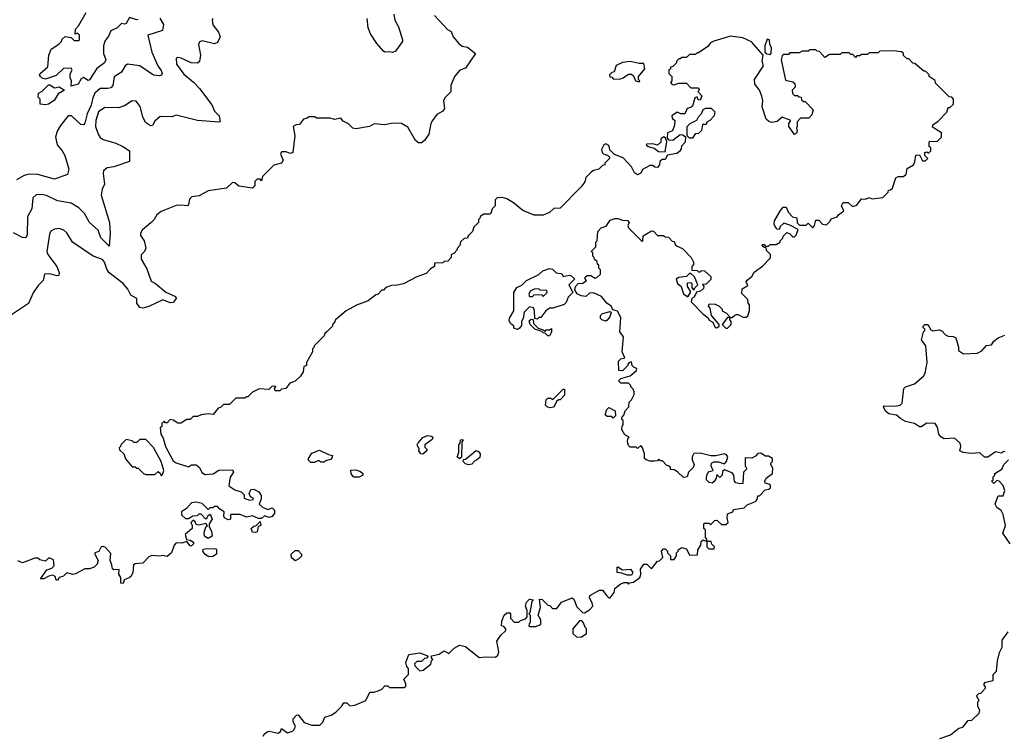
# Model space of a CAD drawing. Extents: x 2348354 to 2479840, y 460476 to 613653.
# Tile 17 of 256: x 2399446 to 2405913, y 477846 to 482548. Entities that reach past the tile are written whole.
import ezdxf

# ---------------------------------------------------------------- set-up
doc = ezdxf.new("R2010")
doc.units = 0

msp = doc.modelspace()

# ---------------------------------------------------------------- linework, layer by layer
at = {"layer": '0CON05XD'}
for points in [[(2402170, 482575), (2402255, 482483.3), (2402279.3, 482469.3), (2402292.5, 482435), (2402330.7, 482390.7), (2402353, 482373), (2402387, 482367), (2402440, 482325), (2402375, 482230), (2402337.5, 482215), (2402302.5, 482175), (2402277.5, 482115), (2402277, 482073), (2402237.5, 482035), (2402230, 482015), (2402235.9, 481964.1), (2402225, 481946.7), (2402186.7, 481925), (2402156.7, 481885), (2402146.7, 481865), (2402133.3, 481795), (2402105, 481753.3), (2402085, 481737.5), (2402065, 481737.5), (2402046.7, 481755), (2401995, 481842.5), (2401955, 481866.7), (2401897, 481867), (2401845, 481857.5), (2401775, 481862.5), (2401743.3, 481846.7), (2401655, 481831.4), (2401633.3, 481835), (2401605, 481862.5), (2401570.7, 481880.7), (2401555, 481900), (2401515, 481892.5), (2401485, 481900), (2401395, 481900), (2401385, 481910), (2401345, 481910), (2401335, 481900), (2401310, 481895), (2401285, 481860), (2401263, 481857), (2401242.5, 481845), (2401252.5, 481785), (2401240, 481675), (2401225, 481667.5), (2401195, 481680), (2401165, 481680), (2401160, 481665), (2401177.5, 481625), (2401166.1, 481603.9), (2401115, 481592.5), (2401041.7, 481518.3), (2401035, 481490), (2401025, 481500), (2401005, 481500), (2400990, 481485), (2400990, 481455), (2400975, 481440), (2400885, 481453.3), (2400860, 481475), (2400845, 481477.5), (2400805, 481440), (2400685, 481423.3), (2400625, 481390), (2400576, 481384), (2400562.5, 481367.5), (2400555.8, 481334.2), (2400547.5, 481325), (2400505, 481330), (2400473.6, 481326.4), (2400375, 481286.7), (2400347.5, 481265), (2400330, 481235), (2400307.7, 481212.3), (2400250, 481165), (2400240, 481145), (2400240.7, 481130.7), (2400263.9, 481093.9), (2400274.1, 481045.9), (2400266.2, 481025), (2400245, 481002.5), (2400244.4, 480974.4), (2400281.7, 480911.7), (2400310.5, 480830.5), (2400337.5, 480815), (2400406.4, 480756.4), (2400470, 480730), (2400473.3, 480715), (2400455, 480690), (2400435, 480686.7), (2400387, 480707), (2400295, 480662.5), (2400255, 480652.5), (2400235, 480657.5), (2400216.7, 480685), (2400216.1, 480716.1), (2400176.8, 480736.8), (2400157.2, 480777.2), (2400125, 480813.8), (2400033.6, 480883.6), (2400018, 480908), (2400004.3, 480955), (2399991.3, 480971.3), (2399930, 480995), (2399793.3, 481085), (2399755, 481146.7), (2399735.7, 481165.7), (2399705, 481176), (2399675, 481171.2), (2399651.7, 481158.3), (2399641.4, 481138.6), (2399625.5, 481024.5), (2399631.5, 481005), (2399689.4, 480925), (2399706.1, 480883.9), (2399703.3, 480866.7), (2399690, 480865), (2399645, 480878.6), (2399610, 480875), (2399600, 480835), (2399567.7, 480802.3), (2399535, 480753.3), (2399505, 480683.3), (2399386.7, 480605)], [(2400715, 482556.2), (2400711.4, 482545), (2400714.5, 482514.5), (2400752, 482465), (2400763.8, 482435), (2400745, 482397.5), (2400725, 482388.8), (2400645, 482408.8), (2400627, 482403), (2400621.2, 482385), (2400633.3, 482315), (2400626.4, 482273.6), (2400615, 482262.5), (2400573.6, 482263.6), (2400505.9, 482295.9), (2400485, 482300), (2400473.3, 482295), (2400476.7, 482255), (2400525, 482190), (2400587.7, 482137.7), (2400626.7, 482095), (2400707.3, 481987.3), (2400726.4, 481946.4), (2400755.5, 481915.5), (2400762.5, 481877.5), (2400755, 481873.8), (2400615, 481886.2), (2400475, 481920), (2400445, 481910), (2400368.3, 481911.7), (2400335, 481880), (2400318.3, 481851.7), (2400305, 481850), (2400273, 481873), (2400255, 481910), (2400237.7, 481977.7), (2400211.7, 482011.7), (2400185, 482013.8), (2400135, 481982), (2400095, 481968.6), (2400005, 481970), (2399965, 481941.2), (2399945.6, 481885), (2399943.3, 481845), (2399961.1, 481795), (2399974.6, 481774.6), (2399995, 481761.4), (2400077.3, 481737.3), (2400124.2, 481714.2), (2400166.7, 481685), (2400167.5, 481615), (2400065, 481580), (2400020, 481575), (2399997.5, 481555), (2399993.9, 481536.1), (2400003, 481467), (2399987.5, 481435), (2399981.2, 481395), (2400035.7, 481214.3), (2400041.4, 481145), (2400035, 481060), (2399980, 481115), (2399962.5, 481165), (2399904.1, 481214.1), (2399872.2, 481275), (2399835, 481311.9), (2399785, 481341.9), (2399695, 481357.5), (2399622.1, 481392.1), (2399590.8, 481399.2), (2399555, 481397.5), (2399532.4, 481377.6), (2399525.5, 481305), (2399498.7, 481251.3), (2399495.8, 481135), (2399487.5, 481115), (2399465, 481117.5), (2399405, 481147.8)], [(2400367.8, 482557.8), (2400390.8, 482515), (2400384.1, 482475.9), (2400287.5, 482445), (2400314.5, 482335), (2400353.8, 482243.8), (2400375.7, 482214.3), (2400381.9, 482195), (2400377, 482183), (2400365, 482178.6), (2400325, 482182.9), (2400235, 482245.5), (2400155, 482255.7), (2400139.2, 482245), (2400115, 482202), (2400067, 482173), (2400058.9, 482115), (2400045, 482100), (2400025, 482095.4), (2399975.3, 482094.7), (2399940, 482065), (2399926.4, 482035), (2399916.6, 481985), (2399890.5, 481929.5), (2399875, 481867.5), (2399865, 481856), (2399848.3, 481858.3), (2399787, 481917), (2399765, 481916), (2399715, 481852.9), (2399693.5, 481815), (2399682.5, 481775), (2399692, 481725), (2399725.8, 481685), (2399742.5, 481655), (2399770, 481565), (2399759.5, 481530.5), (2399675, 481500), (2399565, 481530.8), (2399508.3, 481531.7), (2399475, 481524), (2399424.6, 481495.4)], [(2400225, 482550), (2400215, 482546.7), (2400168.3, 482561.7), (2400145, 482522.5), (2400135, 482517.5), (2400115, 482523.3), (2400085.6, 482494.4), (2400044, 482475), (2400029.7, 482440.3), (2400005, 482406.7), (2399996.2, 482375), (2399996.2, 482325), (2400012.5, 482285), (2400002.5, 482265), (2399953.1, 482226.9), (2399905, 482153.3), (2399895, 482147.5), (2399865, 482167.5), (2399850.7, 482159.3), (2399830, 482125), (2399785, 482110), (2399786.7, 482145), (2399777.5, 482165), (2399778.3, 482191.7), (2399790, 482215), (2399785, 482230), (2399733, 482227), (2399685, 482180), (2399615, 482157.5), (2399595, 482162.5), (2399583.6, 482173.6), (2399577.5, 482185), (2399580, 482195), (2399631.7, 482238.3), (2399637.5, 482315), (2399652.5, 482355), (2399703, 482387), (2399720, 482405), (2399725, 482420), (2399745, 482437.5), (2399785, 482430), (2399805, 482410), (2399835, 482410), (2399840, 482415), (2399840, 482445), (2399825, 482460), (2399811.7, 482451.7), (2399812.5, 482485), (2399833.6, 482506.4), (2399883.3, 482595)], [(2401902.9, 482585), (2401909.2, 482545), (2401935, 482500), (2401961.2, 482415), (2401960, 482405), (2401915, 482340), (2401895, 482331.2), (2401875, 482336.7), (2401845, 482333.3), (2401835, 482340), (2401792.1, 482392.1), (2401751.4, 482455), (2401735.7, 482495), (2401728.6, 482555)], [(2405425, 481750), (2405471.7, 481748.3), (2405500, 481775), (2405500, 481805), (2405441.7, 481841.7), (2405443, 481857), (2405478.3, 481881.7), (2405535, 481940), (2405545, 481970), (2405555, 481970), (2405578.3, 481991.7), (2405580, 482025), (2405568.3, 482038.3), (2405551.7, 482041.7), (2405461.7, 482131.7), (2405458.3, 482148.3), (2405420, 482175), (2405420, 482185), (2405395, 482210), (2405385, 482210), (2405325, 482260), (2405311.7, 482261.7), (2405285, 482290), (2405275, 482290), (2405251.7, 482311.7), (2405250, 482325), (2405237, 482337), (2405185, 482342.5), (2405095, 482340), (2405085, 482330), (2405025, 482330), (2405015, 482320), (2404975, 482320), (2404965, 482310), (2404945, 482310), (2404935, 482300), (2404918.3, 482318.3), (2404905, 482320), (2404895, 482330), (2404845, 482330), (2404835, 482320), (2404765, 482320), (2404735, 482300), (2404698.3, 482338.3), (2404685, 482340), (2404675, 482350), (2404635, 482350), (2404625, 482340), (2404585, 482340), (2404565, 482330), (2404505, 482330), (2404495, 482320), (2404465, 482320), (2404455, 482310), (2404446.7, 482285), (2404475, 482150), (2404525, 482140), (2404538.3, 482128.3), (2404540, 482105), (2404520, 482085), (2404521.7, 482061.7), (2404535, 482050), (2404555, 482050), (2404565, 482040), (2404578.3, 482038.3), (2404581.7, 482021.7), (2404595, 482010), (2404605, 482010), (2404657.5, 481955), (2404648.3, 481921.7), (2404628.3, 481901.7), (2404575, 481900), (2404552.5, 481877.5), (2404553, 481847), (2404547.5, 481835), (2404552.5, 481815), (2404548.3, 481801.7), (2404535, 481792.5), (2404498, 481845), (2404498.8, 481865), (2404510, 481885), (2404500.7, 481890.7), (2404455, 481907.5), (2404421.7, 481878.3), (2404385, 481872.5), (2404365, 481880), (2404350, 481895), (2404322.5, 481975), (2404326.7, 482015), (2404320, 482045), (2404306.2, 482085), (2404273.8, 482125), (2404273.3, 482155), (2404332.5, 482245), (2404322.5, 482275), (2404330, 482315), (2404251.7, 482401.7), (2404195, 482427.5), (2404115, 482440), (2404005, 482406.7), (2403983.9, 482396.1), (2403965, 482372.5), (2403905, 482330), (2403895, 482330), (2403885, 482320), (2403845, 482320), (2403825, 482300), (2403795, 482300), (2403785, 482290), (2403775, 482290), (2403760, 482275), (2403760, 482265), (2403735, 482240), (2403720, 482235), (2403720, 482225), (2403710, 482215), (2403710, 482195), (2403730, 482175), (2403730, 482145), (2403720, 482135), (2403731.7, 482121.7), (2403745, 482120), (2403775, 482130), (2403825, 482130), (2403855, 482100), (2403905, 482100), (2403910, 482085), (2403900, 482075), (2403927.5, 482047.5), (2403915, 482020), (2403901.7, 482021.7), (2403895, 482040), (2403880, 482035), (2403865, 481980), (2403855, 481970), (2403830, 481965), (2403815, 481930), (2403788.3, 481928.3), (2403765, 481940), (2403730, 481915), (2403731.7, 481901.7), (2403750, 481885), (2403746.4, 481853.6), (2403733, 481817), (2403700, 481805), (2403698.3, 481768.3), (2403707.5, 481757.5), (2403735, 481756.7), (2403785, 481792.5), (2403801.7, 481791.7), (2403818.3, 481778.3), (2403817, 481743), (2403793, 481717), (2403791.7, 481698.3), (2403779.3, 481680.7), (2403761.7, 481668.3), (2403701.7, 481658.3), (2403685, 481630), (2403665, 481630), (2403650, 481615), (2403647.5, 481595), (2403635, 481577.5), (2403618.3, 481578.3), (2403605, 481590), (2403585, 481590), (2403537, 481563), (2403525, 481540), (2403505, 481527.5), (2403485, 481542.5), (2403465, 481580), (2403409.3, 481639.3), (2403352.5, 481662.5), (2403321.7, 481691.7), (2403320, 481705), (2403315, 481720), (2403295, 481732.5), (2403282.5, 481725), (2403267.5, 481695), (2403272.5, 481675), (2403283.6, 481663.6), (2403307.5, 481657.5), (2403320, 481645), (2403320, 481635), (2403290, 481605), (2403290, 481595), (2403275, 481590), (2403250, 481565), (2403215, 481557.5), (2403200, 481545), (2403165, 481510), (2403157, 481483), (2403135, 481450), (2402995, 481310), (2402955, 481307.5), (2402925, 481280), (2402885, 481262.5), (2402825, 481262.5), (2402750, 481295), (2402690, 481345), (2402645, 481370), (2402615, 481380), (2402581.7, 481378.3), (2402570, 481365), (2402570, 481325), (2402550, 481305), (2402540, 481275), (2402535, 481270), (2402495, 481270), (2402470, 481255), (2402470, 481245), (2402460, 481235), (2402460, 481215), (2402430, 481185), (2402420, 481155), (2402391.7, 481128.3), (2402388.3, 481111.7), (2402365, 481110), (2402341.7, 481088.3), (2402337, 481063), (2402320, 481045), (2402320, 481035), (2402298.3, 481011.7), (2402280, 481005), (2402280, 480985), (2402258.3, 480961.7), (2402235, 480960), (2402225, 480950), (2402171.7, 480948.3), (2402170, 480925), (2402145, 480910), (2402115, 480880), (2402055, 480857.5), (2401967, 480813), (2401925, 480802.5), (2401888.3, 480801.7), (2401851.7, 480788.3), (2401835, 480770), (2401825, 480770), (2401800, 480745), (2401785, 480740), (2401735, 480700), (2401658.3, 480671.7), (2401590, 480635), (2401520, 480575), (2401517, 480563), (2401500, 480545), (2401500, 480535), (2401465, 480500), (2401450, 480485), (2401445, 480470), (2401380, 480405), (2401380, 480395), (2401370, 480385), (2401370, 480365), (2401330, 480295), (2401330, 480275), (2401311.7, 480268.3), (2401307.5, 480235), (2401290, 480205), (2401255, 480173.3), (2401220.7, 480159.3), (2401195, 480123.8), (2401165, 480120), (2401155, 480110), (2401125, 480110), (2401120, 480125), (2401128.3, 480138.3), (2401105, 480140), (2401081.7, 480118.3), (2401018.3, 480121.7), (2400975, 480100), (2400945, 480070), (2400935, 480070), (2400925, 480060), (2400865, 480060), (2400825, 480020), (2400785, 480020), (2400765, 480000), (2400750, 479995), (2400717, 479953), (2400685, 479957.5), (2400638.3, 479951.7), (2400615, 479940), (2400585, 479940), (2400565, 479920), (2400545, 479920), (2400505, 479897.5), (2400485, 479897.5), (2400455, 479917.5), (2400435, 479920), (2400415, 479900), (2400405, 479900), (2400395, 479910), (2400380, 479895), (2400380, 479875), (2400370, 479865), (2400373.3, 479825), (2400388, 479798), (2400404.2, 479744.2), (2400455, 479650), (2400475, 479636.7), (2400555, 479610), (2400575, 479622.5), (2400605, 479622.5), (2400627.5, 479605), (2400641.7, 479571.7), (2400665, 479560), (2400717, 479563), (2400755, 479587.5), (2400845, 479590), (2400850, 479575), (2400828.3, 479541.7), (2400820, 479485), (2400858.3, 479458.3), (2400900, 479445), (2400920, 479425), (2400920, 479405), (2400955, 479390), (2400980, 479395), (2400980, 479405), (2400961.7, 479411.7), (2400952.5, 479435), (2400965, 479460), (2400985, 479462.5), (2401017.5, 479445), (2401031.7, 479421.7), (2401031.7, 479398.3), (2401020, 479365), (2401040, 479345), (2401075, 479330), (2401105, 479340), (2401120, 479325), (2401120, 479305), (2401105, 479282.5), (2401085, 479277.5), (2401055, 479287.5), (2401035, 479270), (2401015, 479270), (2400975, 479287.5), (2400935, 479280), (2400895, 479297.5), (2400835, 479297.5), (2400830, 479295), (2400830, 479265), (2400815, 479262.5), (2400792.5, 479275), (2400787.5, 479285), (2400790, 479315), (2400760.7, 479330.7), (2400745, 479350), (2400725, 479350), (2400715, 479340), (2400695, 479340), (2400685, 479330), (2400645, 479370), (2400605, 479377.5), (2400575, 479372.5), (2400543, 479337), (2400510, 479315), (2400510, 479295), (2400535, 479270), (2400555, 479270), (2400583, 479287), (2400615, 479290), (2400625, 479300), (2400635, 479300), (2400665, 479270), (2400675, 479270), (2400681.7, 479288.3), (2400698.3, 479298.3), (2400710, 479265), (2400690, 479235), (2400690, 479215), (2400707, 479187), (2400710, 479155), (2400685, 479140), (2400663, 479153), (2400657.5, 479165), (2400660.7, 479189.3), (2400671.7, 479218.3), (2400680, 479225), (2400668.3, 479238.3), (2400625, 479227.5), (2400605, 479230), (2400598.3, 479248.3), (2400585, 479260), (2400570, 479245), (2400580, 479225), (2400580, 479205), (2400532.5, 479165), (2400541.7, 479131.7), (2400565, 479127.5), (2400587.5, 479115), (2400587, 479103), (2400575, 479090), (2400565, 479090), (2400545, 479120), (2400511.7, 479108.3), (2400475, 479110), (2400460, 479095), (2400442.5, 479045), (2400415, 479020), (2400385, 479027.5), (2400365, 479022.5), (2400315, 479026.7), (2400295, 479017.5), (2400255, 478976.7), (2400205, 478973.3), (2400193.3, 478965), (2400190, 478915), (2400177.7, 478892.3), (2400165, 478880), (2400131.7, 478868.3), (2400127, 478843), (2400110, 478845), (2400111.7, 478861.7)], [(2404375, 482320), (2404381.7, 482328.3), (2404383.3, 482365), (2404372.5, 482385), (2404370, 482415), (2404355, 482420), (2404340, 482375), (2404340, 482335), (2404353, 482323), (2404375, 482320)], [(2403515, 482140), (2403520, 482145), (2403510, 482155), (2403510, 482175), (2403552.5, 482225), (2403545, 482260), (2403515, 482260), (2403455, 482272.5), (2403405, 482266.7), (2403363.6, 482246.4), (2403350, 482205), (2403335, 482200), (2403320, 482185), (2403321.7, 482171.7), (2403335, 482170), (2403345, 482160), (2403385, 482157.5), (2403410, 482165), (2403445, 482190), (2403465, 482190), (2403478.3, 482178.3), (2403490, 482145), (2403515, 482140)], [(2399615, 481987.5), (2399581.7, 481991.7), (2399580, 482025), (2399568.3, 482038.3), (2399570, 482065), (2399593, 482077), (2399635, 482120), (2399645, 482120), (2399675, 482100), (2399705, 482107.5), (2399740, 482085), (2399698.8, 482061.2), (2399673, 482017), (2399635, 481992.5), (2399615, 481987.5)], [(2403865, 481770), (2403845, 481770), (2403830, 481785), (2403830, 481845), (2403850, 481865), (2403893, 481887), (2403905, 481910), (2403927, 481933), (2403935, 481957.5), (2403953.6, 481966.4), (2403987, 481967), (2404011.7, 481941.7), (2404007.5, 481915), (2403980, 481885), (2403960, 481875), (2403955, 481860), (2403931.7, 481858.3), (2403925, 481820), (2403905, 481800), (2403881.7, 481798.3), (2403865, 481770)], [(2403685, 481680), (2403697.5, 481747.5), (2403688.3, 481768.3), (2403677, 481777), (2403657.5, 481765), (2403657, 481743), (2403635, 481722.5), (2403605, 481732.5), (2403565, 481730), (2403560, 481725), (2403573.6, 481713.6), (2403613.8, 481703.8), (2403642.5, 481682.5), (2403685, 481680)], [(2402110, 478375), (2402130, 478365), (2402118.3, 478351.7), (2402105, 478350), (2402085, 478330), (2402055, 478330), (2402040, 478315), (2402041.7, 478301.7), (2402075, 478270), (2402097, 478273), (2402146.4, 478313.6), (2402150, 478335), (2402160, 478345), (2402150, 478355), (2402151.7, 478368.3), (2402201.7, 478378.3), (2402235, 478400), (2402265, 478382.5), (2402300.7, 478419.3), (2402335, 478437.5), (2402375, 478430), (2402465, 478357.5), (2402505, 478362.5), (2402571.7, 478358.3), (2402587, 478373), (2402592.5, 478395), (2402580, 478465), (2402607, 478503), (2402640, 478535), (2402640, 478545), (2402625, 478560), (2402610, 478565), (2402612.5, 478595), (2402627.5, 478635), (2402645, 478650), (2402665, 478650), (2402670, 478645), (2402670, 478615), (2402695, 478590), (2402725, 478590), (2402735, 478600), (2402768.3, 478611.7), (2402780, 478625), (2402780, 478665), (2402767.5, 478695), (2402775, 478720), (2402795, 478740), (2402820, 478735), (2402810, 478725), (2402797, 478653), (2402790, 478645), (2402800, 478635), (2402800, 478585), (2402791.7, 478578.3), (2402790, 478565), (2402795, 478560), (2402835, 478560), (2402870, 478575), (2402870, 478605), (2402852.5, 478635), (2402867.5, 478685), (2402860, 478740), (2402878.3, 478738.3), (2402915, 478700), (2402928.3, 478698.3), (2402945, 478680), (2402975, 478680), (2403005, 478720), (2403075, 478750), (2403085, 478740), (2403105, 478690), (2403141.7, 478651.7), (2403155, 478650), (2403189.3, 478670.7), (2403210, 478695), (2403207, 478717), (2403188.3, 478748.3), (2403190, 478765), (2403255, 478800), (2403275, 478800), (2403301.7, 478761.7), (2403315, 478750), (2403325, 478750), (2403350, 478785), (2403355, 478810), (2403390.7, 478839.3), (2403415, 478850), (2403435, 478850), (2403445, 478840), (2403451.7, 478848.3), (2403477, 478853), (2403518.3, 478881.7), (2403526.7, 478903.3), (2403523, 478937), (2403545, 478970), (2403565, 478970), (2403595, 478940), (2403635, 478990), (2403648.3, 478991.7), (2403670, 479015), (2403662.5, 479055), (2403675, 479070), (2403685, 479070), (2403700, 479055), (2403700, 479045), (2403720, 479025), (2403721.7, 479001.7), (2403745, 479000), (2403760, 479025), (2403760, 479045), (2403770, 479055), (2403770, 479065), (2403795, 479080), (2403825, 479070), (2403845, 479030), (2403898.3, 479031.7), (2403900, 479065), (2403920, 479095), (2403921.7, 479118.3), (2403935, 479130), (2403960, 479120), (2403960, 479085), (2403971.7, 479071.7), (2404008.3, 479071.7), (2404010, 479085), (2403991.7, 479101.7), (2403988.3, 479118.3), (2403960, 479120), (2403960, 479135), (2403950, 479145), (2403950, 479195), (2403940, 479205), (2403940, 479235), (2403945, 479240), (2403975, 479240), (2403985, 479230), (2404011.7, 479258.3), (2404025, 479260), (2404055, 479230), (2404085, 479230), (2404100, 479245), (2404092.5, 479275), (2404095, 479300), (2404130, 479315), (2404135, 479330), (2404205, 479340), (2404225, 479360), (2404278.3, 479381.7), (2404290, 479395), (2404295, 479420), (2404305, 479420), (2404341.7, 479458.3), (2404367, 479463), (2404378.3, 479471.7), (2404378.3, 479488.3), (2404367, 479497), (2404341.7, 479501.7), (2404340, 479515), (2404350, 479535), (2404390, 479565), (2404391.7, 479601.7), (2404380, 479625), (2404380, 479635), (2404390, 479645), (2404390, 479665), (2404365, 479680), (2404345, 479680), (2404315, 479700), (2404295, 479697.5), (2404279.3, 479680.7), (2404255, 479667.5), (2404211.7, 479668.3), (2404210, 479615), (2404218.3, 479608.3), (2404220, 479595), (2404200, 479575), (2404195, 479500), (2404175, 479497.5), (2404150, 479505), (2404140, 479515), (2404137.5, 479555), (2404125, 479570), (2404075, 479590), (2404061.7, 479578.3), (2404060, 479555), (2404045, 479540), (2404025, 479560), (2404020, 479535), (2404006.4, 479513.6), (2403995, 479502.5), (2403975, 479507.5), (2403957.5, 479525), (2403957.5, 479545), (2403963, 479567), (2403975, 479580), (2404000, 479585), (2403987.5, 479615), (2403990, 479635), (2404005, 479642.5), (2404035, 479642.5), (2404075, 479630), (2404087.5, 479645), (2404097.5, 479675), (2404089.3, 479689.3), (2404076.1, 479696.1), (2404018.3, 479681.7), (2403985, 479681.2), (2403915, 479698.8), (2403875, 479697.5), (2403862.5, 479675), (2403862.5, 479655), (2403876.7, 479625), (2403870, 479605), (2403840, 479575), (2403830, 479545), (2403805, 479540), (2403767, 479577), (2403745, 479590), (2403721.7, 479591.7), (2403720, 479605), (2403710, 479615), (2403695, 479620), (2403668.3, 479648.3), (2403655, 479650), (2403645, 479660), (2403635, 479650), (2403615, 479647.5), (2403585, 479647.5), (2403560, 479655), (2403550, 479665), (2403550, 479695), (2403537.5, 479735), (2403525, 479750), (2403505, 479730), (2403495, 479740), (2403455, 479740), (2403445, 479750), (2403437.5, 479775), (2403440, 479795), (2403450, 479805), (2403420.7, 479820.7), (2403400, 479855), (2403403, 479877), (2403410, 479885), (2403410, 479915), (2403401.7, 479921.7), (2403400, 479935), (2403415, 479950), (2403422.5, 479977.5), (2403447, 480003), (2403450, 480035), (2403465, 480050), (2403482.5, 480085), (2403481.7, 480101.7), (2403475, 480120), (2403460, 480135), (2403460, 480145), (2403445, 480160), (2403395, 480160), (2403380, 480175), (2403395, 480190), (2403455, 480207.5), (2403496.4, 480243.6), (2403500, 480255), (2403481.7, 480261.7), (2403470, 480275), (2403465, 480300), (2403450, 480295), (2403440, 480285), (2403440, 480275), (2403405, 480240), (2403381.7, 480241.7), (2403380, 480305), (2403395, 480320), (2403420, 480325), (2403403.3, 480365), (2403412.5, 480465), (2403387, 480497), (2403395, 480590), (2403373, 480633), (2403341.7, 480641.7), (2403330, 480665), (2403302.5, 480685), (2403268.3, 480728.3), (2403215, 480752.5), (2403188.3, 480751.7), (2403165, 480730), (2403133, 480733), (2403106.7, 480746.7), (2403092.5, 480772.5), (2403097.5, 480795), (2403115, 480813.3), (2403145, 480817.5), (2403170, 480835), (2403160, 480845), (2403160, 480855), (2403173, 480867), (2403197, 480867), (2403225, 480850), (2403240, 480855), (2403260, 480875), (2403260, 480905), (2403250, 480915), (2403250, 480935), (2403241.7, 480941.7), (2403238.3, 480958.3), (2403221.7, 480971.7), (2403220, 480985), (2403210, 480995), (2403210, 481015), (2403200, 481025), (2403230, 481055), (2403230, 481085), (2403240, 481095), (2403243, 481157), (2403265, 481180), (2403298.3, 481191.7), (2403325, 481230), (2403355, 481242.5), (2403375, 481242.5), (2403405, 481230), (2403438.3, 481228.3), (2403450, 481215), (2403440, 481195), (2403445, 481180), (2403535, 481090), (2403540, 481095), (2403541.7, 481128.3), (2403595, 481160), (2403608.3, 481158.3), (2403635, 481130), (2403675, 481130), (2403685, 481120), (2403708.3, 481118.3), (2403731.7, 481091.7), (2403745, 481090), (2403751.7, 481071.7), (2403765, 481060), (2403800, 481045), (2403857.5, 480985), (2403872.5, 480955), (2403871.7, 480938.3), (2403860, 480925), (2403861.7, 480901.7), (2403895, 480900), (2403905, 480890), (2403915, 480890), (2403925, 480900), (2403945, 480897.5), (2403985, 480860), (2403985, 480840), (2403955, 480810), (2403931.7, 480808.3), (2403940, 480795), (2403938.3, 480781.7), (2403917, 480763), (2403891.7, 480758.3), (2403876.1, 480723.9), (2403860, 480715), (2403857.5, 480695), (2403933.3, 480615), (2403968.3, 480588.3), (2403975, 480573.3), (2403999.3, 480559.3), (2404014.2, 480524.2), (2404025, 480523.8), (2404040, 480535), (2404040, 480545), (2403990, 480605), (2403981.7, 480651.7), (2403970, 480665), (2403975, 480680), (2404015, 480677.5), (2404040, 480665), (2404060, 480645), (2404060, 480635), (2404089.3, 480619.3), (2404108.3, 480598.3), (2404110, 480590), (2404095, 480590), (2404060, 480545), (2404085, 480520), (2404095, 480520), (2404120, 480545), (2404120, 480565), (2404110, 480575), (2404110, 480590), (2404125, 480590), (2404143, 480607), (2404155, 480610), (2404165, 480610), (2404195, 480592.5), (2404217.5, 480592.5), (2404228.3, 480601.7), (2404240, 480635), (2404240, 480675), (2404230, 480685), (2404228.3, 480708.3), (2404188.3, 480748.3), (2404191.7, 480778.3), (2404228.3, 480801.7), (2404217.5, 480825), (2404223.6, 480836.4), (2404255, 480860), (2404270.7, 480889.3), (2404325, 480927.5), (2404377, 480983), (2404377.5, 481005), (2404351.7, 481031.7), (2404348.3, 481048.3), (2404335, 481050), (2404321.7, 481061.7), (2404325, 481070), (2404335, 481070), (2404345, 481060), (2404365, 481060), (2404375, 481070), (2404415, 481070), (2404440, 481085), (2404440, 481095), (2404458.3, 481111.7), (2404460, 481125), (2404485, 481150), (2404505, 481140), (2404525, 481120), (2404535, 481120), (2404547, 481133), (2404558.3, 481168.3), (2404505, 481197.5), (2404465, 481210), (2404441.7, 481188.3), (2404435, 481170), (2404421.7, 481171.7), (2404410, 481185), (2404402.5, 481205), (2404403.6, 481226.4), (2404442.5, 481295), (2404460, 481315), (2404480, 481315), (2404495, 481280), (2404523, 481253), (2404550, 481245), (2404553, 481213), (2404568.3, 481198.3), (2404611.7, 481198.3), (2404625, 481210), (2404655, 481180), (2404667.5, 481195), (2404675, 481230), (2404695, 481230), (2404720, 481205), (2404745, 481200), (2404770, 481225), (2404775, 481240), (2404815, 481252.5), (2404823.6, 481266.4), (2404858.3, 481291.7), (2404843.3, 481325), (2404855, 481346.7), (2404887, 481347), (2404915, 481320), (2404945, 481330), (2404975, 481370), (2405001.7, 481368.3), (2405025, 481380), (2405045, 481370), (2405115, 481380), (2405150, 481415), (2405151.7, 481428.3), (2405165, 481430), (2405178.3, 481441.7), (2405200.7, 481509.3), (2405215, 481517.5), (2405251.7, 481518.3), (2405268.3, 481531.7), (2405275, 481570), (2405317.5, 481595), (2405326.4, 481613.6), (2405331.7, 481658.3), (2405355, 481660), (2405375, 481620), (2405395, 481620), (2405410, 481635), (2405390, 481655), (2405390, 481675), (2405405, 481680), (2405415, 481670), (2405430, 481685), (2405430, 481705), (2405420, 481715), (2405420, 481745), (2405425, 481750)], [(2402715, 480512.5), (2402691.7, 480521.7), (2402692.5, 480535), (2402670.7, 480550.7), (2402662, 480572), (2402664.1, 480585.9), (2402692.5, 480635), (2402691.2, 480755), (2402712.5, 480787.5), (2402745, 480803.3), (2402775.8, 480834.2), (2402855, 480873.8), (2402883, 480897), (2402925, 480912.5), (2402945, 480908.8), (2402970, 480885), (2403000.7, 480880.7), (2403010, 480875), (2403015, 480860), (2403055, 480870), (2403067, 480867), (2403088.3, 480848.3), (2403088.3, 480841.7), (2403052.5, 480805), (2403080, 480755), (2403047.5, 480725), (2403035, 480690), (2403023, 480677), (2402947, 480653), (2402925, 480652.5), (2402902.5, 480635), (2402868.3, 480591.7), (2402855, 480590), (2402845, 480580), (2402830, 480585), (2402827.5, 480635), (2402820, 480655), (2402795, 480660), (2402760, 480625), (2402752.5, 480585), (2402742.5, 480565), (2402741.7, 480538.3), (2402729.3, 480520.7), (2402715, 480512.5)], [(2403835, 480727.5), (2403852.5, 480755), (2403852.5, 480765), (2403832.5, 480795), (2403831.7, 480818.3), (2403855, 480820), (2403860, 480815), (2403860, 480785), (2403875, 480770), (2403880, 480785), (2403900, 480805), (2403878.3, 480858.3), (2403855, 480880), (2403845, 480880), (2403825, 480860), (2403775, 480853.3), (2403757, 480843), (2403766.7, 480815), (2403790, 480795), (2403805.9, 480745.9), (2403835, 480727.5)], [(2402885, 480730), (2402910, 480755), (2402908.3, 480768.3), (2402865, 480770), (2402855, 480780), (2402825, 480777.5), (2402800, 480765), (2402790, 480745), (2402795, 480730), (2402815, 480730), (2402825, 480740), (2402845, 480742.5), (2402875, 480740), (2402885, 480730)], [(2403295, 480567.5), (2403270, 480575), (2403260, 480585), (2403260, 480605), (2403275, 480617.5), (2403325, 480630), (2403330, 480625), (2403322.5, 480595), (2403305, 480572.5), (2403295, 480567.5)], [(2402925, 480470), (2402915, 480470), (2402898.3, 480488.3), (2402885, 480490), (2402875, 480500), (2402830, 480515), (2402800, 480545), (2402791.7, 480568.3), (2402805, 480580), (2402818.3, 480578.3), (2402821.7, 480551.7), (2402851.7, 480521.7), (2402885, 480510), (2402895, 480500), (2402905, 480510), (2402925, 480510), (2402938.3, 480518.3), (2402940, 480495), (2402925, 480470)], [(2405918.3, 479708.3), (2405905, 479710), (2405895, 479700), (2405855, 479707.5), (2405805, 479672.5), (2405783, 479673), (2405751.7, 479701.7), (2405695, 479696.7), (2405643, 479703), (2405620, 479715), (2405626.7, 479743.3), (2405622.5, 479765), (2405585, 479797.5), (2405517, 479793), (2405496.1, 479806.1), (2405483.8, 479825), (2405475, 479870), (2405460, 479895), (2405405, 479897.5), (2405366.7, 479873.3), (2405355, 479872.5), (2405323.9, 479893.9), (2405265, 479906.7), (2405232.5, 479925), (2405205, 479950), (2405155, 479957.5), (2405133.3, 479975), (2405120, 480005), (2405125, 480010), (2405195, 480007.5), (2405230, 480015), (2405241.7, 480028.3), (2405252.5, 480125), (2405265, 480136.2), (2405322.5, 480155), (2405382.5, 480205), (2405392.5, 480225), (2405406.7, 480295), (2405397.5, 480405), (2405370, 480445), (2405383, 480497), (2405390, 480505), (2405390, 480515), (2405380, 480525), (2405380, 480535), (2405390, 480545), (2405410, 480545), (2405430.7, 480510.7), (2405443, 480503), (2405485, 480510), (2405503.6, 480503.6), (2405527, 480477), (2405545, 480467.5), (2405576.1, 480466.1), (2405595, 480456.7), (2405612.5, 480395), (2405612.5, 480375), (2405645, 480352.5), (2405735, 480357.5), (2405765, 480372.5), (2405795, 480407.5), (2405828.3, 480411.7), (2405843.6, 480436.4), (2405872.5, 480457.5), (2405917.5, 480475)], [(2402925, 479997.5), (2402910, 480005), (2402900, 480015), (2402905, 480050), (2402915, 480060), (2402935, 480060), (2402948.3, 480051.7), (2403015, 480120), (2403025, 480120), (2403025, 480080), (2402995, 480050), (2402985, 480050), (2402971.7, 480038.3), (2402955, 480002.5), (2402925, 479997.5)], [(2403345, 479930), (2403335, 479940), (2403305, 479940), (2403292.5, 479952.5), (2403303, 479987), (2403315, 480000), (2403357, 479977), (2403360, 479945), (2403345, 479930)], [(2400375, 479550), (2400385, 479560), (2400392.5, 479585), (2400375.9, 479645.9), (2400325, 479737.5), (2400275, 479790), (2400235, 479790), (2400215, 479770), (2400195, 479770), (2400185, 479780), (2400145, 479790), (2400110, 479755), (2400110, 479745), (2400100, 479735), (2400101.7, 479721.7), (2400130, 479695), (2400141.7, 479661.7), (2400185, 479610), (2400205, 479610), (2400215, 479600), (2400225, 479600), (2400260, 479565), (2400275, 479560), (2400335, 479560), (2400355, 479580), (2400368.3, 479568.3), (2400375, 479550)], [(2402095, 479692.5), (2402080, 479695), (2402067.5, 479715), (2402070, 479725), (2402057.5, 479755), (2402063, 479767), (2402095, 479802.5), (2402125, 479816.7), (2402151.7, 479811.7), (2402160, 479805), (2402155, 479790), (2402107.5, 479755), (2402108.3, 479738.3), (2402120, 479725), (2402120, 479715), (2402095, 479692.5)], [(2402335, 479662.5), (2402320, 479675), (2402330, 479705), (2402330, 479755), (2402340, 479765), (2402341.7, 479788.3), (2402355, 479790), (2402360, 479785), (2402350, 479775), (2402347.5, 479672.5), (2402335, 479662.5)], [(2401381.7, 479638.3), (2401358.3, 479638.3), (2401343, 479653), (2401342.5, 479665), (2401365, 479700), (2401415, 479720), (2401475, 479690), (2401500, 479685), (2401495, 479660), (2401455, 479650), (2401445, 479640), (2401425, 479640), (2401415, 479650), (2401405, 479650), (2401381.7, 479638.3)], [(2402395, 479623.3), (2402375, 479630), (2402360, 479645), (2402361.7, 479658.3), (2402375, 479660), (2402445, 479717.5), (2402460, 479710), (2402470, 479695), (2402468.3, 479671.7), (2402447, 479653), (2402435, 479650), (2402415, 479627.5), (2402395, 479623.3)], [(2405952.5, 479105), (2405903.3, 479175), (2405920, 479225), (2405906.4, 479296.4), (2405893, 479323), (2405863.6, 479343.6), (2405853.9, 479363.9), (2405870, 479415), (2405875, 479420), (2405905, 479420), (2405916.7, 479455), (2405906.1, 479486.1), (2405880, 479515), (2405865, 479520), (2405845, 479500), (2405830, 479515), (2405840, 479525), (2405840, 479545), (2405850, 479555), (2405850, 479565), (2405896.4, 479593.6), (2405910, 479625), (2405940, 479655)], [(2401641.7, 479541.7), (2401623, 479563), (2401621.7, 479588.3), (2401655, 479590), (2401685, 479580), (2401700, 479565), (2401700, 479555), (2401675, 479542.5), (2401641.7, 479541.7)], [(2400995, 479177.5), (2400975, 479180), (2400967.5, 479205), (2400985, 479220), (2400998.3, 479221.7), (2401025, 479250), (2401030, 479225), (2401011.7, 479218.3), (2401005, 479182.5), (2400995, 479177.5)], [(2400111.7, 478861.7), (2400111.7, 478881.7), (2400096.7, 478905), (2400100, 478935), (2400065, 478932.5), (2400055, 478940), (2400052.5, 478965), (2400040, 478995), (2400045, 479040), (2400009.5, 479079.5), (2399995, 479086.7), (2399982.5, 479085), (2399966.4, 479053.6), (2399940, 479045), (2399940, 479035), (2399962.5, 478995), (2399955, 478970), (2399935, 478950), (2399905, 478940), (2399875, 478940), (2399813, 478907), (2399795, 478903.3), (2399755, 478912.5), (2399735, 478891.2), (2399706.7, 478883.3), (2399695, 478863.8), (2399685, 478867.5), (2399678.8, 478888.8), (2399665, 478897.5), (2399638.3, 478891.7), (2399605, 478873.3), (2399582.5, 478875), (2399625, 478932.5), (2399657, 478943), (2399671.7, 478958.3), (2399668.3, 478998.3), (2399645, 479010), (2399635, 479010), (2399615, 478990), (2399578.3, 478998.3), (2399565, 479010), (2399545, 479010), (2399465, 478980), (2399435, 478992.5)], [(2400688.3, 479018.3), (2400663.6, 479033.6), (2400650, 479055), (2400651.7, 479068.3), (2400675, 479073.3), (2400735, 479070), (2400740, 479065), (2400740, 479035), (2400715, 479020), (2400688.3, 479018.3)], [(2401255, 478992.5), (2401231.7, 479011.7), (2401230, 479035), (2401255, 479060), (2401275, 479060), (2401297, 479037), (2401297, 479023), (2401280, 479005), (2401255, 478992.5)], [(2403465, 478897.5), (2403435, 478897.5), (2403401.7, 478911.7), (2403370, 478915), (2403370, 478950), (2403375, 478952.5), (2403405, 478932.5), (2403458.3, 478938.3), (2403472.5, 478915), (2403465, 478897.5)], [(2403135, 478490), (2403170, 478515), (2403170, 478545), (2403160, 478555), (2403150, 478585), (2403138.3, 478598.3), (2403125, 478600), (2403080, 478545), (2403080, 478515), (2403103, 478493), (2403135, 478490)], [(2405490, 477825), (2405560.7, 477849.3), (2405615, 477892.5), (2405640.7, 477899.3), (2405675, 477942.5), (2405700, 477945), (2405748.3, 477991.7), (2405751.7, 478011.7), (2405740, 478035), (2405740, 478065), (2405747.5, 478075), (2405730, 478105), (2405745, 478120), (2405758.3, 478121.7), (2405790, 478155), (2405790, 478165), (2405780, 478175), (2405780, 478185), (2405790, 478195), (2405840, 478205), (2405840, 478245), (2405861.7, 478268.3), (2405867.5, 478335), (2405880.7, 478389.3), (2405900, 478425), (2405898.3, 478471.7), (2405937.5, 478525)], [(2401045, 477840), (2401053.6, 477856.4), (2401070.7, 477869.3), (2401085, 477872.5), (2401145, 477860), (2401158.3, 477871.7), (2401165, 477890), (2401205, 477862.5), (2401237, 477873), (2401250, 477885), (2401257.5, 477905), (2401242.5, 477935), (2401242.5, 477955), (2401265, 477977.5), (2401275, 477980), (2401315, 477930), (2401365, 477912.5), (2401417, 477913), (2401437, 477933), (2401450, 477965), (2401491.7, 477978.3), (2401523, 477997), (2401560, 478035), (2401575, 478060), (2401595, 478060), (2401615, 478040), (2401647, 478043), (2401720, 478075), (2401745, 478130), (2401771.7, 478128.3), (2401801.7, 478138.3), (2401825, 478150), (2401845, 478170), (2401865, 478170), (2401875, 478160), (2401970.7, 478159.3), (2401981.7, 478168.3), (2401982.5, 478185), (2401970, 478215), (2402000, 478245), (2402000, 478285), (2401988.3, 478298.3), (2401982.5, 478325), (2402003, 478377), (2402075, 478387.5), (2402110, 478375)]]:
    msp.add_lwpolyline(points, dxfattribs=at)

doc.saveas('drawing.dxf')
